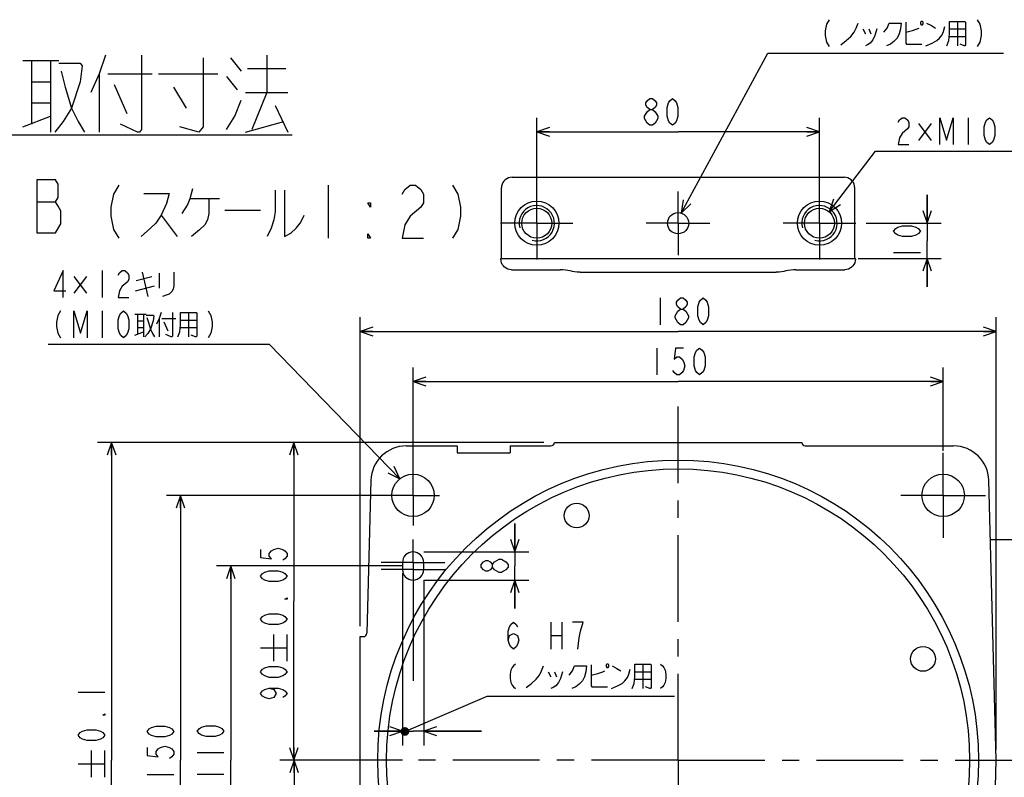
# Model space of a CAD drawing. Header units: millimetres. Extents: x 0 to 594, y 0 to 420.
# Tile 18 of 35: x 324 to 464, y 99 to 206. Entities that reach past the tile are written whole.
import ezdxf

# ---------------------------------------------------------------- set-up
doc = ezdxf.new("R2010")
doc.units = ezdxf.units.MM
doc.header["$LTSCALE"] = 32.67
doc.linetypes.add('CENTER', pattern=[0.6, 0.375, -0.075, 0.075, -0.075])
doc.layers.get('0').update_dxf_attribs({"linetype": 'CONTINUOUS'})
for name, color, linetype in [('DEFAULT_1', 7, 'CENTER'), ('DRA_ITEM', 7, 'CONTINUOUS'), ('DRIV_DIM', 7, 'CONTINUOUS'), ('PARAM_DIM', 7, 'CONTINUOUS')]:
    doc.layers.add(name, color=color, linetype=linetype)
doc.styles.get("Standard").update_dxf_attribs({"font": 'txt', "width": 0.8})
doc.dimstyles.new('DIMSTYLE_10', dxfattribs={"dimtxt": 3.8, "dimasz": 1.8, "dimexe": 0.18, "dimexo": 0.0625, "dimgap": 0.09, "dimtad": 1, "dimdec": 3, "dimlfac": 2, "dimdsep": 46, "dimtxsty": 'STANDARD', "dimblk": 'OPEN', "dimblk1": 'OPEN', "dimblk2": 'OPEN', "dimcen": 0.09, "dimadec": 0, "dimazin": 0, "dimtol": 1, "dimtp": 0.05, "dimtm": 0.05, "dimtfac": 1, "dimtdec": 3, "dimtofl": 0, "dimtmove": 0, "dimatfit": 3, "dimldrblk": 'OPEN', "dimfxl": 1, "dimtolj": 1, "dimarcsym": 0})
doc.dimstyles.new('DIMSTYLE_11', dxfattribs={"dimtxt": 3.8, "dimasz": 1.8, "dimexe": 0.18, "dimexo": 0.0625, "dimgap": 0.09, "dimtad": 1, "dimdec": 3, "dimlfac": 2, "dimdsep": 46, "dimtxsty": 'STANDARD', "dimblk": 'OPEN', "dimblk1": 'OPEN', "dimblk2": 'OPEN', "dimcen": 0.09, "dimadec": 0, "dimazin": 0, "dimtp": 0.5, "dimtm": 0.5, "dimtfac": 1, "dimtdec": 3, "dimtofl": 0, "dimtmove": 0, "dimatfit": 3, "dimldrblk": 'OPEN', "dimfxl": 1, "dimtolj": 1, "dimarcsym": 0})
doc.dimstyles.new('DIMSTYLE_12', dxfattribs={"dimtxt": 3.8, "dimasz": 1.8, "dimexe": 0.18, "dimexo": 0.0625, "dimgap": 0.09, "dimtad": 1, "dimlfac": 2, "dimdsep": 46, "dimtxsty": 'STANDARD', "dimblk": 'OPEN', "dimblk1": 'OPEN', "dimblk2": 'OPEN', "dimcen": 0.09, "dimadec": 0, "dimazin": 0, "dimtp": 0.2, "dimtm": 0.2, "dimtfac": 1, "dimtofl": 0, "dimtmove": 0, "dimatfit": 3, "dimldrblk": 'OPEN', "dimfxl": 1, "dimtolj": 1, "dimarcsym": 0})
doc.dimstyles.new('DIMSTYLE_13', dxfattribs={"dimtxt": 3.8, "dimasz": 1.8, "dimexe": 0.18, "dimexo": 0.0625, "dimgap": 0.09, "dimtad": 1, "dimlfac": 2, "dimdsep": 46, "dimtxsty": 'STANDARD', "dimblk": 'OPEN', "dimblk1": 'OPEN', "dimblk2": 'OPEN', "dimcen": 0.09, "dimadec": 0, "dimazin": 0, "dimtp": 0.3, "dimtm": 0.3, "dimtfac": 1, "dimtofl": 0, "dimtmove": 0, "dimatfit": 3, "dimldrblk": 'OPEN', "dimfxl": 1, "dimtolj": 1, "dimarcsym": 0})
doc.dimstyles.new('DIMSTYLE_14', dxfattribs={"dimtxt": 3.8, "dimasz": 1.8, "dimexe": 0.18, "dimexo": 0.0625, "dimgap": 0.09, "dimtad": 1, "dimdec": 3, "dimlfac": 2, "dimdsep": 46, "dimtxsty": 'STANDARD', "dimblk": 'OPEN', "dimblk1": 'OPEN', "dimblk2": 'OPEN', "dimcen": 0.09, "dimadec": 0, "dimazin": 0, "dimtp": 0.3, "dimtm": 0.3, "dimtfac": 1, "dimtdec": 3, "dimtofl": 0, "dimtmove": 0, "dimatfit": 3, "dimldrblk": 'OPEN', "dimfxl": 1, "dimtolj": 1, "dimarcsym": 0})
doc.dimstyles.new('DIMSTYLE_7', dxfattribs={"dimtxt": 3.8, "dimasz": 1.8, "dimexe": 0.18, "dimexo": 0.0625, "dimgap": 0.09, "dimtad": 1, "dimdec": 3, "dimlfac": 2, "dimdsep": 46, "dimtxsty": 'STANDARD', "dimblk": 'OPEN', "dimblk1": 'OPEN', "dimblk2": 'OPEN', "dimcen": 0.09, "dimadec": 0, "dimazin": 0, "dimtp": 0.001, "dimtm": 0.001, "dimtfac": 1, "dimtdec": 3, "dimtofl": 0, "dimtmove": 0, "dimatfit": 3, "dimldrblk": 'OPEN', "dimfxl": 1, "dimtolj": 1, "dimarcsym": 0})
doc.dimstyles.new('DIMSTYLE_9', dxfattribs={"dimtxt": 3.8, "dimasz": 1.8, "dimexe": 0.18, "dimexo": 0.0625, "dimgap": 0.09, "dimtad": 1, "dimdec": 3, "dimlfac": 2, "dimdsep": 46, "dimtxsty": 'STANDARD', "dimblk": 'OPEN', "dimblk1": 'OPEN', "dimblk2": 'OPEN', "dimcen": 0.09, "dimadec": 0, "dimazin": 0, "dimtol": 1, "dimtp": 0.1, "dimtm": 0.1, "dimtfac": 1, "dimtdec": 3, "dimtofl": 0, "dimtmove": 0, "dimatfit": 3, "dimldrblk": 'OPEN', "dimfxl": 1, "dimtolj": 1, "dimarcsym": 0})

# ---------------------------------------------------------------- blocks, each defined once
blk = doc.blocks.new('_OPEN')
at = {"color": 0, "linetype": 'BYBLOCK'}
for p, q in [((0, 0), (-1, 0.342)), ((-1, -0.342), (0, 0)), ((-1, 0), (0, 0))]:
    blk.add_line(p, q, dxfattribs=at)
blk = doc.blocks.new('*D49')
at = {"layer": 'DRIV_DIM', "color": 2, "linetype": 'CONTINUOUS'}
for p, q in [((378.51, 138.75), (345.12, 138.75)), ((347.12, 138.75), (347.12, 101.25)), ((347.12, 63.75), (347.12, 101.25)), ((378.51, 63.75), (345.12, 63.75))]:
    blk.add_line(p, q, dxfattribs=at)
at = {"layer": 'DRIV_DIM', "color": 2, "linetype": 'CONTINUOUS', "xscale": 1.8, "yscale": 1.8, "zscale": 1.8}
for p, rotation in [((347.12, 138.75), 90), ((347.12, 63.75), 270)]:
    blk.add_blockref('_OPEN', p, dxfattribs=dict(at, rotation=rotation))
blk = doc.blocks.new('*D50')
at = {"layer": 'DRIV_DIM', "color": 2, "linetype": 'CONTINUOUS'}
for p, q in [((452.74, 177.27), (452.74, 181.27)), ((452.74, 181.27), (452.74, 174.77)), ((444.13, 177.27), (454.74, 177.27)), ((452.74, 168.27), (452.74, 174.77)), ((442.97, 172.27), (454.74, 172.27)), ((452.74, 172.27), (452.74, 168.27))]:
    blk.add_line(p, q, dxfattribs=at)
at = {"layer": 'DRIV_DIM', "color": 2, "linetype": 'CONTINUOUS', "xscale": 1.8, "yscale": 1.8, "zscale": 1.8}
for p, rotation in [((452.74, 177.27), 270), ((452.74, 172.27), 90)]:
    blk.add_blockref('_OPEN', p, dxfattribs=dict(at, rotation=rotation))
blk = doc.blocks.new('*D52')
at = {"layer": 'DRIV_DIM', "color": 2, "linetype": 'CONTINUOUS'}
for p, q in [((398.51, 146.25), (335.36, 146.25)), ((337.36, 146.25), (337.36, 101.25)), ((337.36, 56.25), (337.36, 101.25)), ((398.51, 56.25), (335.36, 56.25))]:
    blk.add_line(p, q, dxfattribs=at)
at = {"layer": 'DRIV_DIM', "color": 2, "linetype": 'CONTINUOUS', "xscale": 1.8, "yscale": 1.8, "zscale": 1.8}
for p, rotation in [((337.36, 146.25), 90), ((337.36, 56.25), 270)]:
    blk.add_blockref('_OPEN', p, dxfattribs=dict(at, rotation=rotation))
blk = doc.blocks.new('*D53')
at = {"layer": 'DRIV_DIM', "color": 2, "linetype": 'CONTINUOUS'}
for p, q in [((372.51, 120.25), (372.51, 163.96)), ((462.51, 102.75), (462.51, 163.96)), ((372.51, 161.96), (417.51, 161.96)), ((462.51, 161.96), (417.51, 161.96))]:
    blk.add_line(p, q, dxfattribs=at)
at = {"layer": 'DRIV_DIM', "color": 2, "linetype": 'CONTINUOUS', "xscale": 1.8, "yscale": 1.8, "zscale": 1.8, "rotation": 180}
blk.add_blockref('_OPEN', (372.51, 161.96), dxfattribs=at)
at = {"layer": 'DRIV_DIM', "color": 2, "linetype": 'CONTINUOUS', "xscale": 1.8, "yscale": 1.8, "zscale": 1.8}
blk.add_blockref('_OPEN', (462.51, 161.96), dxfattribs=at)
blk = doc.blocks.new('*D56')
at = {"layer": 'DRIV_DIM', "color": 2, "linetype": 'CONTINUOUS'}
for p, q in [((398.51, 146.25), (361.15, 146.25)), ((363.15, 146.25), (363.15, 123.75)), ((363.15, 101.25), (363.15, 123.75)), ((365.51, 101.25), (361.15, 101.25))]:
    blk.add_line(p, q, dxfattribs=at)
at = {"layer": 'DRIV_DIM', "color": 2, "linetype": 'CONTINUOUS', "xscale": 1.8, "yscale": 1.8, "zscale": 1.8}
for p, rotation in [((363.15, 146.25), 90), ((363.15, 101.25), 270)]:
    blk.add_blockref('_OPEN', p, dxfattribs=dict(at, rotation=rotation))
blk = doc.blocks.new('*D57')
at = {"layer": 'DRIV_DIM', "color": 2, "linetype": 'CONTINUOUS'}
for p, q in [((378.51, 127.75), (378.51, 103.36)), ((381.51, 126.75), (381.51, 103.36)), ((378.51, 105.36), (374.51, 105.36)), ((374.51, 105.36), (380.01, 105.36)), ((389.68, 105.36), (380.01, 105.36)), ((381.51, 105.36), (389.68, 105.36))]:
    blk.add_line(p, q, dxfattribs=at)
at = {"layer": 'DRIV_DIM', "color": 2, "linetype": 'CONTINUOUS', "xscale": 1.8, "yscale": 1.8, "zscale": 1.8}
blk.add_blockref('_OPEN', (378.51, 105.36), dxfattribs=at)
at = {"layer": 'DRIV_DIM', "color": 2, "linetype": 'CONTINUOUS', "xscale": 1.8, "yscale": 1.8, "zscale": 1.8, "rotation": 180}
blk.add_blockref('_OPEN', (381.51, 105.36), dxfattribs=at)
blk = doc.blocks.new('*D58')
at = {"layer": 'PARAM_DIM', "color": 2, "linetype": 'CONTINUOUS'}
for p, q in [((380.01, 144.66), (380.01, 156.86)), ((455.01, 145.03), (455.01, 156.86)), ((380.01, 154.86), (417.51, 154.86)), ((455.01, 154.86), (417.51, 154.86))]:
    blk.add_line(p, q, dxfattribs=at)
at = {"layer": 'PARAM_DIM', "color": 2, "linetype": 'CONTINUOUS', "xscale": 1.8, "yscale": 1.8, "zscale": 1.8, "rotation": 180}
blk.add_blockref('_OPEN', (380.01, 154.86), dxfattribs=at)
at = {"layer": 'PARAM_DIM', "color": 2, "linetype": 'CONTINUOUS', "xscale": 1.8, "yscale": 1.8, "zscale": 1.8}
blk.add_blockref('_OPEN', (455.01, 154.86), dxfattribs=at)
blk = doc.blocks.new('*D60')
at = {"layer": 'PARAM_DIM', "color": 2, "linetype": 'CONTINUOUS'}
for p, q in [((378.51, 101.25), (361.19, 101.25)), ((363.19, 101.25), (363.19, 87.5)), ((363.19, 73.75), (363.19, 87.5)), ((374.78, 73.75), (361.19, 73.75))]:
    blk.add_line(p, q, dxfattribs=at)
at = {"layer": 'PARAM_DIM', "color": 2, "linetype": 'CONTINUOUS', "xscale": 1.8, "yscale": 1.8, "zscale": 1.8}
for p, rotation in [((363.19, 101.25), 90), ((363.19, 73.75), 270)]:
    blk.add_blockref('_OPEN', p, dxfattribs=dict(at, rotation=rotation))
blk = doc.blocks.new('*D61')
at = {"layer": 'PARAM_DIM', "color": 2, "linetype": 'CONTINUOUS'}
for p, q in [((394.4, 130.75), (394.4, 134.75)), ((394.4, 134.75), (394.4, 128.75)), ((381.51, 130.75), (396.4, 130.75)), ((394.4, 122.75), (394.4, 128.75)), ((381.51, 126.75), (396.4, 126.75)), ((394.4, 126.75), (394.4, 122.75))]:
    blk.add_line(p, q, dxfattribs=at)
at = {"layer": 'PARAM_DIM', "color": 2, "linetype": 'CONTINUOUS', "xscale": 1.8, "yscale": 1.8, "zscale": 1.8}
for p, rotation in [((394.4, 130.75), 270), ((394.4, 126.75), 90)]:
    blk.add_blockref('_OPEN', p, dxfattribs=dict(at, rotation=rotation))
blk = doc.blocks.new('*D62')
at = {"layer": 'PARAM_DIM', "color": 2, "linetype": 'CONTINUOUS'}
for p, q in [((378.51, 128.75), (352.21, 128.75)), ((354.21, 128.75), (354.21, 101.25)), ((354.21, 73.75), (354.21, 101.25)), ((375.31, 73.75), (352.21, 73.75))]:
    blk.add_line(p, q, dxfattribs=at)
at = {"layer": 'PARAM_DIM', "color": 2, "linetype": 'CONTINUOUS', "xscale": 1.8, "yscale": 1.8, "zscale": 1.8}
for p, rotation in [((354.21, 128.75), 90), ((354.21, 73.75), 270)]:
    blk.add_blockref('_OPEN', p, dxfattribs=dict(at, rotation=rotation))
blk = doc.blocks.new('*D63')
at = {"layer": 'PARAM_DIM', "color": 2, "linetype": 'CONTINUOUS'}
for p, q in [((397.51, 178.77), (397.51, 192.19)), ((437.51, 178.77), (437.51, 192.19)), ((397.51, 190.19), (417.51, 190.19)), ((437.51, 190.19), (417.51, 190.19))]:
    blk.add_line(p, q, dxfattribs=at)
at = {"layer": 'PARAM_DIM', "color": 2, "linetype": 'CONTINUOUS', "xscale": 1.8, "yscale": 1.8, "zscale": 1.8, "rotation": 180}
blk.add_blockref('_OPEN', (397.51, 190.19), dxfattribs=at)
at = {"layer": 'PARAM_DIM', "color": 2, "linetype": 'CONTINUOUS', "xscale": 1.8, "yscale": 1.8, "zscale": 1.8}
blk.add_blockref('_OPEN', (437.51, 190.19), dxfattribs=at)

msp = doc.modelspace()

# ---------------------------------------------------------------- linework, layer by layer
at = {"color": 7, "linetype": 'CONTINUOUS'}
for p, q in [((394.00733, 183.77192), (441.00836, 183.77192)), ((392.50785, 172.27192), (392.50785, 182.27243)), ((442.50785, 172.27192), (442.50785, 182.27243)), ((392.42929, 172.19284), (392.42929, 172.27192)), ((392.42929, 172.27192), (442.5864, 172.27192)), ((442.5864, 172.19284), (442.5864, 172.27192)), ((393.92878, 170.69336), (400.85254, 170.69336)), ((403.63171, 170.33706), (431.38399, 170.33706)), ((434.16315, 170.69336), (441.08692, 170.69336)), ((379.04391, 145.74831), (386.25785, 145.74831)), ((386.25785, 145.74831), (386.25785, 144.74831)), ((393.75785, 145.74831), (393.75785, 144.74831)), ((393.75785, 145.74831), (399.50785, 145.74831)), ((400.00785, 146.24831), (435.00785, 146.24831)), ((435.50785, 145.74831), (456.47179, 145.74831)), ((386.25785, 144.74831), (393.75785, 144.74831)), ((374.04562, 140.87919), (373.47885, 119.23522)), ((462.50785, 101.24831), (461.47008, 140.87919)), ((461.68954, 132.49831), (471.75785, 132.49831)), ((378.50785, 129.24831), (378.50785, 128.24831)), ((381.50785, 128.24831), (381.50785, 129.24831)), ((372.50785, 83.74831), (372.50785, 118.74831)), ((372.50785, 118.74831), (372.97902, 118.74831)), ((461.47008, 61.61742), (462.50785, 101.24831)), ((462.50785, 101.24831), (469.00785, 101.24831))]:
    msp.add_line(p, q, dxfattribs=at)
for points in [[(394.00733, 183.77192), (393.74685, 183.74913), (393.49434, 183.68148), (393.25747, 183.57103), (393.0434, 183.42114), (392.85862, 183.23637), (392.70873, 183.0223), (392.59828, 182.78542), (392.53063, 182.53291), (392.50785, 182.27243)], [(442.50785, 182.27243), (442.48506, 182.53291), (442.41741, 182.78542), (442.30696, 183.0223), (442.15707, 183.23637), (441.9723, 183.42114), (441.75823, 183.57103), (441.52135, 183.68148), (441.26884, 183.74913), (441.00836, 183.77192)], [(393.92878, 170.69336), (393.66829, 170.71614), (393.41578, 170.78379), (393.17891, 170.89424), (392.96484, 171.04413), (392.78006, 171.22891), (392.63017, 171.44298), (392.51973, 171.67985), (392.45207, 171.93236), (392.42929, 172.19284)], [(442.5864, 172.19284), (442.56362, 171.93236), (442.49597, 171.67985), (442.38552, 171.44298), (442.23563, 171.22891), (442.05086, 171.04413), (441.83679, 170.89424), (441.59991, 170.78379), (441.3474, 170.71614), (441.08692, 170.69336)], [(403.63171, 170.33706), (403.21508, 170.35786), (402.86594, 170.40323), (402.55219, 170.4584), (402.24393, 170.51844), (401.91312, 170.58148), (401.56091, 170.63881), (401.20118, 170.67901), (400.85254, 170.69336)], [(434.16315, 170.69336), (433.81442, 170.67901), (433.4548, 170.63881), (433.10273, 170.58151), (432.77192, 170.51847), (432.46326, 170.45835), (432.14902, 170.40311), (431.79978, 170.35778), (431.38399, 170.33706)]]:
    msp.add_lwpolyline(points, dxfattribs=at)
for centre, radius in [((397.50785, 177.27192), 3.125), ((437.50785, 177.27192), 3.125), ((397.50785, 177.27192), 2.125), ((417.50785, 177.27192), 1.5), ((437.50785, 177.27192), 2.125), ((417.50785, 101.24831), 42.5), ((417.50785, 101.24831), 41.25), ((380.00785, 138.74831), 3), ((455.00785, 138.74831), 3), ((403.15722, 135.89379), 1.75), ((452.15333, 115.59893), 1.75)]:
    msp.add_circle(centre, radius, dxfattribs=at)
at = {"color": 2, "linetype": 'CONTINUOUS'}
for centre in [(397.50785, 177.27192), (437.50785, 177.27192)]:
    msp.add_arc(centre, 2.5, 255, 195, dxfattribs=at)
at = {"color": 7, "linetype": 'CONTINUOUS'}
for centre, radius, start, end in [((379.04391, 140.74831), 5, 90, 178.5), ((399.50785, 146.24831), 0.5, 270, 360), ((435.50785, 146.24831), 0.5, 180, 270), ((456.47179, 140.74831), 5, 1.5, 90), ((380.00785, 129.24831), 1.5, 0, 180), ((380.00785, 128.24831), 1.5, 180, 360), ((372.97902, 119.24831), 0.5, 270, 358.5)]:
    msp.add_arc(centre, radius, start, end, dxfattribs=at)
at = {"layer": 'DEFAULT_1', "color": 7, "linetype": 'CENTER'}
for p, q in [((397.50785, 177.27192), (397.50785, 182.39692)), ((417.50785, 177.27192), (417.50785, 181.77192)), ((437.50785, 177.27192), (437.50785, 182.39692)), ((397.50785, 177.27192), (392.38285, 177.27192)), ((397.50785, 177.27192), (397.50785, 172.14692)), ((397.50785, 177.27192), (402.63285, 177.27192)), ((417.50785, 177.27192), (413.00785, 177.27192)), ((417.50785, 177.27192), (422.00785, 177.27192)), ((417.50785, 177.27192), (417.50785, 172.77192)), ((437.50785, 177.27192), (432.38285, 177.27192)), ((437.50785, 177.27192), (442.63285, 177.27192)), ((437.50785, 177.27192), (437.50785, 172.14692)), ((417.50785, 101.24831), (417.50785, 151.3403)), ((380.00785, 138.74831), (380.00785, 144.74831)), ((455.00785, 138.74831), (455.00785, 144.74831)), ((380.00785, 138.74831), (374.00785, 138.74831)), ((380.00785, 138.74831), (380.00785, 134.48322)), ((380.00785, 138.74831), (383.75739, 138.74831)), ((455.00785, 138.74831), (449.00785, 138.74831)), ((455.00785, 138.74831), (455.00785, 132.74831)), ((455.00785, 138.74831), (461.00785, 138.74831)), ((380.00785, 131.08104), (380.00785, 132.51385)), ((380.00785, 129.24831), (380.00785, 131.08104)), ((380.00785, 129.24831), (375.50785, 129.24831)), ((380.00785, 128.24831), (375.50785, 128.24831)), ((380.00785, 129.24831), (380.00785, 124.74831)), ((380.00785, 129.24831), (384.50785, 129.24831)), ((380.00785, 128.24831), (384.50785, 128.24831)), ((380.00785, 124.74831), (380.00785, 111.25456)), ((417.50785, 101.24831), (367.00719, 101.24831)), ((417.50785, 101.24831), (417.50785, 52.26486)), ((417.50785, 101.24831), (462.50785, 101.24831))]:
    msp.add_line(p, q, dxfattribs=at)
at = {"layer": 'DRA_ITEM', "color": 2, "linetype": 'CONTINUOUS'}
for p, q in [((457.04395, 205.84553), (457.04395, 202.40179)), ((443.64893, 204.7768), (444.02896, 204.0643)), ((444.50393, 204.7768), (444.78893, 204.0643)), ((455.90395, 204.7768), (458.18395, 204.7768)), ((455.90395, 203.70804), (458.18395, 203.70804)), ((354.19849, 200.66785), (355.6985, 198.79285)), ((359.29847, 201.04285), (359.29847, 195.79285)), ((417.91834, 178.71465), (430.18894, 201.33304)), ((430.18894, 201.33304), (437.18894, 201.33304)), ((437.18894, 201.33304), (463.53561, 201.33304)), ((324.7985, 200.29285), (329.89848, 200.29285)), ((325.9985, 200.29285), (325.9985, 191.29286)), ((328.69848, 200.29285), (328.69848, 190.16785)), ((335.59847, 198.41785), (335.59847, 190.16785)), ((336.79847, 198.41785), (343.09848, 198.41785)), ((343.99847, 198.41785), (352.39848, 198.41785)), ((353.59848, 198.04285), (355.09849, 196.16786)), ((356.5985, 199.16786), (361.99848, 199.16786)), ((325.9985, 197.29284), (328.69848, 197.29284)), ((337.6985, 196.91786), (339.49848, 192.79285)), ((346.0985, 196.54286), (347.89848, 193.54286)), ((356.29849, 195.79285), (362.29849, 195.79285)), ((359.29847, 195.79285), (357.19848, 190.54286)), ((325.9985, 194.29284), (328.69848, 194.29284)), ((360.49847, 193.91786), (362.29849, 190.16785)), ((324.7985, 190.91786), (328.69848, 192.41785)), ((356.29849, 190.16785), (361.69847, 191.66785)), ((453.31072, 191.37313), (451.50569, 188.99813)), ((451.50569, 191.37313), (453.31072, 188.99813)), ((458.5357, 192.20438), (458.5357, 188.40438)), ((295.69849, 189.79285), (362.89849, 189.79285)), ((438.90139, 178.87618), (445.45441, 187.45438)), ((445.45441, 187.45438), (447.8957, 187.45438)), ((447.8957, 187.45438), (472.2157, 187.45438)), ((367.98159, 182.65222), (367.98159, 175.15221)), ((348.48161, 180.7772), (352.60662, 180.7772)), ((344.3566, 178.43347), (346.60661, 175.38659)), ((353.35658, 179.13658), (358.41911, 179.13658)), ((335.99626, 170.5646), (335.99626, 166.7646)), ((341.69625, 170.32712), (342.45626, 166.88335)), ((344.07127, 170.20836), (344.07127, 168.07087)), ((333.81129, 169.73335), (332.00626, 167.35835)), ((332.00626, 169.73335), (333.81129, 167.35835)), ((340.84125, 169.13961), (343.02626, 169.73335)), ((340.74627, 167.71461), (343.40629, 168.42711)), ((335.99626, 164.86461), (335.99626, 161.06461)), ((348.25128, 164.6271), (348.25128, 161.18336)), ((340.65128, 164.3896), (342.26625, 164.3896)), ((341.03127, 164.3896), (341.03127, 161.5396)), ((341.03127, 163.43961), (341.88626, 163.43961)), ((341.88626, 164.3896), (341.88626, 161.18336)), ((344.07127, 163.79585), (344.07127, 161.18336)), ((344.45126, 163.79585), (346.44626, 163.79585)), ((344.73626, 163.32086), (345.30626, 162.01461)), ((347.11128, 163.55837), (349.39128, 163.55837)), ((340.65128, 161.42085), (341.88626, 161.89586)), ((341.03127, 162.48961), (341.88626, 162.48961)), ((347.11128, 162.48961), (349.39128, 162.48961)), ((352.71627, 160.11461), (328.39627, 160.11461)), ((359.71627, 160.11461), (352.71627, 160.11461)), ((378.13738, 141.0938), (359.71627, 160.11461)), ((399.52286, 120.79305), (399.52286, 116.99305)), ((401.04289, 120.79305), (401.04289, 116.99305)), ((399.52286, 118.89304), (401.04289, 118.89304)), ((412.53789, 114.85555), (412.53789, 111.4118)), ((399.14288, 113.78679), (399.52286, 113.07429)), ((399.99787, 113.78679), (400.28287, 113.07429)), ((411.3979, 113.78679), (413.67789, 113.78679)), ((411.3979, 112.71805), (413.67789, 112.71805)), ((379.41579, 105.56575), (390.50663, 110.34305)), ((390.50663, 110.34305), (392.68288, 110.34305)), ((392.68288, 110.34305), (417.00288, 110.34305))]:
    msp.add_line(p, q, dxfattribs=at)
at = {"layer": 'DRA_ITEM', "color": 7, "linetype": 'CONTINUOUS'}
msp.add_line((326.78382, 180.29498), (329.40882, 180.29498), dxfattribs=at)
at = {"layer": 'DRA_ITEM', "color": 2, "linetype": 'CONTINUOUS'}
for points in [[(438.89893, 206.08304), (438.51894, 205.4497), (438.32893, 204.4997), (438.32893, 203.86638), (438.51894, 202.91638), (438.89893, 202.28304)], [(440.51394, 202.52055), (441.27395, 203.11429), (441.93894, 203.70804), (442.41395, 204.30178), (442.69895, 204.89553), (442.98395, 205.60805)], [(446.59395, 204.30178), (447.06893, 204.89553), (447.35393, 205.60805), (449.06393, 205.60805), (448.96894, 204.7768), (448.77893, 204.0643), (448.49393, 203.47053), (448.01895, 202.99554), (447.54394, 202.63928), (446.97394, 202.40179)], [(449.72895, 205.72678), (449.72895, 202.75803), (449.82394, 202.63928), (452.00895, 202.63928)], [(449.72895, 204.30178), (450.67894, 204.53929), (451.34392, 204.7768), (451.62892, 204.89553)], [(451.91392, 205.84553), (451.81894, 205.72678), (451.81894, 205.48929), (451.91392, 205.37054), (452.10394, 205.37054), (452.19892, 205.48929), (452.19892, 205.72678), (452.10394, 205.84553), (451.91392, 205.84553)], [(452.57895, 202.40179), (453.43395, 202.75803), (454.09893, 203.11429), (454.47896, 203.47053), (454.85894, 203.94554), (455.04896, 204.42054), (455.23893, 205.13304)], [(452.67393, 205.60805), (453.33896, 205.25179), (453.90896, 204.89553)], [(455.52393, 202.40179), (455.80893, 203.11429), (455.90395, 204.0643), (455.90395, 205.84553), (458.08893, 205.84553), (458.18395, 205.72678), (458.18395, 202.52055), (458.08893, 202.40179), (457.99394, 202.40179), (457.42394, 202.63928)], [(459.79893, 206.08304), (460.17895, 205.4497), (460.36893, 204.4997), (460.36893, 203.86638), (460.17895, 202.91638), (459.79893, 202.28304)], [(445.64393, 204.7768), (445.35893, 203.82679), (445.07393, 203.23304), (444.69395, 202.75803), (444.31396, 202.52055), (444.02896, 202.40179)], [(336.4985, 201.04285), (335.59847, 198.41785), (334.39847, 195.79285)], [(341.59847, 201.04285), (341.59847, 190.54286), (341.2985, 190.16785), (340.99849, 190.16785), (338.59849, 191.29286)], [(350.29848, 200.66785), (350.29848, 190.91786), (349.6985, 190.16785), (346.99849, 190.91786)], [(329.89848, 199.91784), (332.8985, 199.91784), (333.19847, 199.54286), (332.8985, 197.29284), (331.6985, 193.54286), (330.4985, 191.66785), (329.2985, 190.16785)], [(330.19849, 198.79285), (330.79847, 196.54286), (331.6985, 193.54286), (332.59849, 191.66785), (333.49848, 190.16785)], [(353.59848, 190.54286), (354.79848, 192.41785), (355.6985, 194.66785)], [(448.6557, 191.57104), (448.84571, 191.88771), (449.2257, 192.20438), (449.60572, 192.20438), (449.98571, 191.88771), (450.17572, 191.57104), (450.17572, 190.93771), (449.98571, 190.62104), (449.60572, 190.30437), (449.2257, 189.9877), (448.84571, 189.35439), (448.6557, 188.40438), (450.17572, 188.40438)], [(454.5457, 188.40438), (454.5457, 192.20438), (455.49569, 189.03772), (456.44571, 192.20438), (456.44571, 188.40438)], [(461.57571, 188.40438), (461.19572, 188.72105), (461.00571, 189.03772), (460.81569, 189.67104), (460.81569, 190.93771), (461.00571, 191.57104), (461.19572, 191.88771), (461.57571, 192.20438), (461.95569, 191.88771), (462.1457, 191.57104), (462.33572, 190.93771), (462.33572, 189.67104), (462.1457, 189.03772), (461.95569, 188.72105), (461.57571, 188.40438)], [(338.3566, 182.65222), (337.60659, 181.40222), (337.23161, 179.52721), (337.23161, 178.27721), (337.60659, 176.40222), (338.3566, 175.15221)], [(378.48162, 181.40222), (378.8566, 182.02722), (379.60661, 182.65222), (380.35661, 182.65222), (381.10661, 182.02722), (381.4816, 181.40222), (381.4816, 180.15221), (381.10661, 179.52721)], [(385.60661, 182.65222), (386.35661, 181.40222), (386.7316, 179.52721), (386.7316, 178.27721), (386.35661, 176.40222), (385.60661, 175.15221)], [(341.91911, 181.48033), (345.48159, 181.48033), (345.1066, 180.0741), (344.3566, 178.43347), (343.60659, 177.26159), (342.85659, 176.55846), (341.54409, 175.38659)], [(347.35662, 178.66784), (348.10659, 179.83971), (348.48161, 180.7772), (348.85659, 182.18346)], [(360.48161, 181.94909), (360.48161, 178.90221), (360.2941, 177.73034), (359.91912, 176.55846), (359.35659, 175.38659)], [(361.79411, 181.94909), (361.79411, 175.38659), (362.73159, 175.85533), (363.48159, 176.55846), (364.04409, 177.26159), (364.41911, 177.96471), (364.60662, 178.43347)], [(351.10661, 180.7772), (351.10661, 178.66784), (350.9191, 177.73034), (350.54411, 177.02722), (349.79411, 176.32409), (348.66912, 175.38659)], [(373.98159, 180.15221), (373.98159, 179.52721), (373.6066, 180.15221), (373.98159, 180.15221)], [(418.23554, 180.59039), (417.91834, 178.71465), (419.31781, 180.00325)], [(439.50486, 180.6803), (438.90139, 178.87618), (440.48331, 179.93285)], [(381.10661, 179.52721), (379.60661, 178.27721), (378.8566, 177.02722), (378.48162, 175.15221), (381.4816, 175.15221)], [(373.98159, 175.15221), (373.6066, 175.15221), (373.6066, 175.77722), (373.98159, 175.15221)], [(330.48628, 166.7646), (330.48628, 170.5646), (329.15627, 167.71461), (330.86627, 167.71461)], [(338.27626, 169.93127), (338.46627, 170.24793), (338.84626, 170.5646), (339.22628, 170.5646), (339.60627, 170.24793), (339.79628, 169.93127), (339.79628, 169.29795), (339.60627, 168.98128), (339.22628, 168.66461), (338.84626, 168.34794), (338.46627, 167.71461), (338.27626, 166.7646), (339.79628, 166.7646)], [(346.16126, 170.32712), (346.16126, 168.42711), (346.06627, 167.95211), (345.87626, 167.59585), (345.49627, 167.23961), (345.21127, 167.12086), (344.54628, 166.88335)], [(330.10626, 164.86461), (329.72627, 164.23127), (329.53626, 163.28127), (329.53626, 162.64793), (329.72627, 161.69795), (330.10626, 161.06461)], [(332.00626, 161.06461), (332.00626, 164.86461), (332.95625, 161.69795), (333.90627, 164.86461), (333.90627, 161.06461)], [(339.03627, 161.06461), (338.65628, 161.38128), (338.46627, 161.69795), (338.27626, 162.33128), (338.27626, 163.59794), (338.46627, 164.23127), (338.65628, 164.54794), (339.03627, 164.86461), (339.41626, 164.54794), (339.60627, 164.23127), (339.79628, 163.59794), (339.79628, 162.33128), (339.60627, 161.69795), (339.41626, 161.38128), (339.03627, 161.06461)], [(344.35627, 164.6271), (344.07127, 163.79585), (343.69129, 162.9646)], [(345.97128, 164.6271), (345.97128, 161.30212), (345.87626, 161.18336), (345.78127, 161.18336), (345.02126, 161.5396)], [(346.73126, 161.18336), (347.01626, 161.89586), (347.11128, 162.84585), (347.11128, 164.6271), (349.29625, 164.6271), (349.39128, 164.50835), (349.39128, 161.30212), (349.29625, 161.18336), (349.20127, 161.18336), (348.63127, 161.42085)], [(351.00625, 164.86461), (351.38628, 164.23127), (351.57625, 163.28127), (351.57625, 162.64793), (351.38628, 161.69795), (351.00625, 161.06461)], [(342.26625, 164.27086), (343.21627, 164.27086), (343.31126, 164.15211), (343.21627, 163.43961), (342.83629, 162.2521), (342.45626, 161.65836), (342.07628, 161.18336)], [(342.36128, 163.91461), (342.55125, 163.20211), (342.83629, 162.2521), (343.12129, 161.65836), (343.40629, 161.18336)], [(376.4429, 141.95852), (378.13738, 141.0938), (377.32737, 142.81511)], [(393.44288, 118.25972), (393.63289, 118.89304), (394.20289, 119.20971), (394.77289, 118.89304), (394.96287, 118.25972), (394.77289, 117.62638), (394.58288, 117.30972), (394.20289, 116.99305), (393.82287, 117.30972), (393.63289, 117.62638), (393.44288, 118.25972), (393.44288, 119.52638), (393.63289, 120.15971), (393.82287, 120.47638), (394.20289, 120.79305), (394.58288, 120.47638), (394.77289, 120.15971)], [(403.70287, 119.52638), (404.08289, 120.79305), (402.56287, 120.79305)], [(403.32288, 116.99305), (403.51289, 118.57639), (403.70287, 119.52638)], [(394.48789, 114.85555), (394.20289, 114.61804), (394.01288, 114.38054), (393.82287, 114.0243), (393.72788, 113.43055), (393.72788, 112.83681), (393.82287, 112.24304), (394.01288, 111.8868), (394.20289, 111.64929), (394.48789, 111.4118)], [(396.00788, 111.53054), (396.76789, 112.12429), (397.43288, 112.71805), (397.90789, 113.3118), (398.19289, 113.90554), (398.47789, 114.61804)], [(402.0879, 113.3118), (402.56287, 113.90554), (402.84787, 114.61804), (404.55787, 114.61804), (404.46288, 113.78679), (404.27287, 113.07429), (403.98787, 112.48055), (403.51289, 112.00555), (403.03788, 111.64929), (402.46788, 111.4118)], [(405.22289, 114.7368), (405.22289, 111.76805), (405.31788, 111.64929), (407.50289, 111.64929)], [(407.40786, 114.85555), (407.31288, 114.7368), (407.31288, 114.49929), (407.40786, 114.38054), (407.59788, 114.38054), (407.69286, 114.49929), (407.69286, 114.7368), (407.59788, 114.85555), (407.40786, 114.85555)], [(408.16788, 114.61804), (408.83286, 114.2618), (409.40286, 113.90554)], [(411.01787, 111.4118), (411.30287, 112.12429), (411.3979, 113.07429), (411.3979, 114.85555), (413.58287, 114.85555), (413.67789, 114.7368), (413.67789, 111.53054), (413.58287, 111.4118), (413.48788, 111.4118), (412.91788, 111.64929)], [(415.00787, 114.85555), (415.29287, 114.61804), (415.48288, 114.38054), (415.67289, 114.0243), (415.76788, 113.43055), (415.76788, 112.83681), (415.67289, 112.24304), (415.48288, 111.8868), (415.29287, 111.64929), (415.00787, 111.4118)], [(401.13787, 113.78679), (400.85287, 112.83681), (400.56787, 112.24304), (400.18789, 111.76805), (399.80786, 111.53054), (399.52286, 111.4118)], [(405.22289, 113.3118), (406.17288, 113.5493), (406.83787, 113.78679), (407.12287, 113.90554)], [(408.07289, 111.4118), (408.92789, 111.76805), (409.59287, 112.12429), (409.97286, 112.48055), (410.35289, 112.95554), (410.54286, 113.43055), (410.73287, 114.14305)]]:
    msp.add_lwpolyline(points, dxfattribs=at)
at = {"layer": 'DRA_ITEM', "color": 7, "linetype": 'CONTINUOUS'}
for points in [[(326.78382, 183.41999), (326.78382, 175.91998), (329.40882, 175.91998)], [(329.40882, 175.91998), (330.15882, 177.16997), (330.15882, 179.04498), (329.78384, 179.66998), (329.40882, 180.29498), (329.78384, 180.91998), (329.78384, 182.79497), (329.40882, 183.41999), (326.78382, 183.41999)]]:
    msp.add_lwpolyline(points, dxfattribs=at)
at = {"layer": 'DRA_ITEM', "color": 2, "linetype": 'CONTINUOUS', "const_width": 0.61564}
msp.add_lwpolyline([(378.54256, 105.3222, 1), (379.1582, 105.3222, 1)], format="xyb", close=True, dxfattribs=at)
at = {"layer": 'DRIV_DIM', "color": 2, "linetype": 'CONTINUOUS'}
for p, q in [((447.98679, 173.11847), (451.78678, 173.11847)), ((414.98611, 166.70951), (414.98611, 162.90951)), ((360.30041, 115.26844), (360.30041, 119.06844)), ((362.20042, 115.26844), (362.20042, 119.06844)), ((358.40044, 117.16843), (362.20042, 117.16843)), ((332.60918, 110.87781), (336.4092, 110.87781)), ((334.50919, 98.84447), (334.50919, 102.64447)), ((336.4092, 98.84447), (336.4092, 102.64447)), ((332.60918, 100.74447), (336.4092, 100.74447)), ((342.37212, 99.24242), (346.1721, 99.24242))]:
    msp.add_line(p, q, dxfattribs=at)
for points in [[(451.78678, 176.15848), (451.47013, 175.77847), (451.15344, 175.58848), (450.5201, 175.39847), (449.25343, 175.39847), (448.6201, 175.58848), (448.30345, 175.77847), (447.98679, 176.15848), (448.30345, 176.53847), (448.6201, 176.72848), (449.25343, 176.91847), (450.5201, 176.91847), (451.15344, 176.72848), (451.47013, 176.53847), (451.78678, 176.15848)], [(417.83611, 165.12617), (417.45609, 165.44284), (417.26611, 165.75951), (417.26611, 166.07618), (417.45609, 166.39284), (417.83611, 166.70951), (418.2161, 166.70951), (418.59609, 166.39284), (418.7861, 166.07618), (418.7861, 165.75951), (418.59609, 165.44284), (418.2161, 165.12617)], [(421.06609, 162.90951), (420.68611, 163.22618), (420.49609, 163.54285), (420.30608, 164.17618), (420.30608, 165.44284), (420.49609, 166.07618), (420.68611, 166.39284), (421.06609, 166.70951), (421.44608, 166.39284), (421.63609, 166.07618), (421.82611, 165.44284), (421.82611, 164.17618), (421.63609, 163.54285), (421.44608, 163.22618), (421.06609, 162.90951)], [(417.83611, 162.90951), (417.45609, 163.22618), (417.26611, 163.54285), (417.0761, 163.85952), (417.0761, 164.17618), (417.45609, 164.80952)], [(417.45609, 164.80952), (417.83611, 165.12617), (418.2161, 165.12617), (418.59609, 164.80952)], [(418.59609, 164.80952), (418.97611, 164.17618), (418.97611, 163.85952)], [(418.97611, 163.85952), (418.59609, 163.22618), (418.2161, 162.90951), (417.83611, 162.90951)], [(358.40044, 131.10176), (358.40044, 129.96176), (359.98376, 129.77177), (359.66707, 130.15177), (359.66707, 130.53176), (359.98376, 130.91177), (360.30041, 131.10176), (360.93375, 131.29177), (361.56708, 131.10176), (361.88377, 130.91177), (362.20042, 130.53176), (362.20042, 130.15177), (361.88377, 129.77177), (361.56708, 129.58176)], [(362.20042, 127.30176), (361.88377, 126.92177), (361.56708, 126.73176), (360.93375, 126.54177), (359.66707, 126.54177), (359.03374, 126.73176), (358.71709, 126.92177), (358.40044, 127.30176), (358.71709, 127.68177), (359.03374, 127.87176), (359.66707, 128.06177), (360.93375, 128.06177), (361.56708, 127.87176), (361.88377, 127.68177), (362.20042, 127.30176)], [(362.20042, 124.26177), (362.20042, 124.07176), (361.88377, 124.07176), (362.20042, 124.26177)], [(362.20042, 121.22176), (361.88377, 120.84177), (361.56708, 120.65176), (360.93375, 120.46177), (359.66707, 120.46177), (359.03374, 120.65176), (358.71709, 120.84177), (358.40044, 121.22176), (358.71709, 121.60177), (359.03374, 121.79176), (359.66707, 121.98177), (360.93375, 121.98177), (361.56708, 121.79176), (361.88377, 121.60177), (362.20042, 121.22176)], [(362.20042, 113.74843), (361.88377, 113.36843), (361.56708, 113.17844), (360.93375, 112.98844), (359.66707, 112.98844), (359.03374, 113.17844), (358.71709, 113.36843), (358.40044, 113.74843), (358.71709, 114.12844), (359.03374, 114.31843), (359.66707, 114.50843), (360.93375, 114.50843), (361.56708, 114.31843), (361.88377, 114.12844), (362.20042, 113.74843)], [(359.66707, 111.46844), (360.30041, 111.27843), (360.6171, 110.70844), (360.30041, 110.13844), (359.66707, 109.94843), (359.03374, 110.13844), (358.71709, 110.32843), (358.40044, 110.70844), (358.71709, 111.08843), (359.03374, 111.27843), (359.66707, 111.46844), (360.93375, 111.46844), (361.56708, 111.27843), (361.88377, 111.08843), (362.20042, 110.70844), (361.88377, 110.32843), (361.56708, 110.13844)], [(336.4092, 107.8378), (336.4092, 107.64781), (336.09252, 107.64781), (336.4092, 107.8378)], [(346.1721, 105.32242), (345.85545, 104.94242), (345.5388, 104.75242), (344.90546, 104.56243), (343.63879, 104.56243), (343.00545, 104.75242), (342.68877, 104.94242), (342.37212, 105.32242), (342.68877, 105.70242), (343.00545, 105.89243), (343.63879, 106.08242), (344.90546, 106.08242), (345.5388, 105.89243), (345.85545, 105.70242), (346.1721, 105.32242)], [(336.4092, 104.7978), (336.09252, 104.41781), (335.77587, 104.2278), (335.14253, 104.03781), (333.87586, 104.03781), (333.24252, 104.2278), (332.92587, 104.41781), (332.60918, 104.7978), (332.92587, 105.17781), (333.24252, 105.3678), (333.87586, 105.5578), (335.14253, 105.5578), (335.77587, 105.3678), (336.09252, 105.17781), (336.4092, 104.7978)], [(342.37212, 103.04242), (342.37212, 101.90242), (343.95544, 101.71242), (343.63879, 102.09243), (343.63879, 102.47242), (343.95544, 102.85242), (344.27213, 103.04242), (344.90546, 103.23242), (345.5388, 103.04242), (345.85545, 102.85242), (346.1721, 102.47242), (346.1721, 102.09243), (345.85545, 101.71242), (345.5388, 101.52243)]]:
    msp.add_lwpolyline(points, dxfattribs=at)
at = {"layer": 'PARAM_DIM', "color": 2, "linetype": 'CONTINUOUS'}
for p, q in [((414.47463, 159.60644), (414.47463, 155.80644)), ((349.45603, 102.3307), (353.25605, 102.3307)), ((349.45603, 99.2907), (353.25605, 99.2907))]:
    msp.add_line(p, q, dxfattribs=at)
for points in [[(413.49441, 193.3523), (413.11438, 193.66895), (412.92441, 193.98562), (412.92441, 194.30229), (413.11438, 194.61896), (413.49441, 194.93562), (413.87439, 194.93562), (414.25438, 194.61896), (414.44439, 194.30229), (414.44439, 193.98562), (414.25438, 193.66895), (413.87439, 193.3523)], [(416.72439, 191.13562), (416.3444, 191.45229), (416.15439, 191.76896), (415.96438, 192.4023), (415.96438, 193.66895), (416.15439, 194.30229), (416.3444, 194.61896), (416.72439, 194.93562), (417.10438, 194.61896), (417.29439, 194.30229), (417.4844, 193.66895), (417.4844, 192.4023), (417.29439, 191.76896), (417.10438, 191.45229), (416.72439, 191.13562)], [(413.49441, 191.13562), (413.11438, 191.45229), (412.92441, 191.76896), (412.7344, 192.08563), (412.7344, 192.4023), (413.11438, 193.03563)], [(413.11438, 193.03563), (413.49441, 193.3523), (413.87439, 193.3523), (414.25438, 193.03563)], [(414.25438, 193.03563), (414.63441, 192.4023), (414.63441, 192.08563)], [(414.63441, 192.08563), (414.25438, 191.45229), (413.87439, 191.13562), (413.49441, 191.13562)], [(418.27461, 159.60644), (417.13461, 159.60644), (416.94464, 158.02311), (417.32463, 158.33976), (417.70461, 158.33976), (418.08464, 158.02311), (418.27461, 157.70645), (418.46463, 157.07311), (418.27461, 156.43977), (418.08464, 156.12311), (417.70461, 155.80644), (417.32463, 155.80644), (416.94464, 156.12311), (416.75463, 156.43977)], [(420.55461, 155.80644), (420.17462, 156.12311), (419.98461, 156.43977), (419.79464, 157.07311), (419.79464, 158.33976), (419.98461, 158.9731), (420.17462, 159.28977), (420.55461, 159.60644), (420.93463, 159.28977), (421.12461, 158.9731), (421.31462, 158.33976), (421.31462, 157.07311), (421.12461, 156.43977), (420.93463, 156.12311), (420.55461, 155.80644)], [(393.45013, 128.59751), (393.13348, 128.2175), (392.8168, 128.02751), (392.50015, 127.8375), (392.18346, 127.8375), (391.86681, 128.02751), (391.55016, 128.2175), (391.23347, 128.59751), (391.23347, 128.97752), (391.55016, 129.3575), (391.86681, 129.54751), (392.18346, 129.73751), (392.50015, 129.73751)], [(392.50015, 129.73751), (393.13348, 129.3575), (393.45013, 128.97752), (393.45013, 128.59751)], [(391.23347, 128.59751), (390.91682, 128.2175), (390.60014, 128.02751), (390.28349, 128.02751), (389.9668, 128.2175), (389.65015, 128.59751), (389.65015, 128.97752), (389.9668, 129.3575), (390.28349, 129.54751), (390.60014, 129.54751), (390.91682, 129.3575), (391.23347, 128.97752)], [(353.25605, 105.3707), (352.93936, 104.9907), (352.62271, 104.8007), (351.98938, 104.6107), (350.7227, 104.6107), (350.08937, 104.8007), (349.77272, 104.9907), (349.45603, 105.3707), (349.77272, 105.7507), (350.08937, 105.9407), (350.7227, 106.1307), (351.98938, 106.1307), (352.62271, 105.9407), (352.93936, 105.7507), (353.25605, 105.3707)]]:
    msp.add_lwpolyline(points, dxfattribs=at)

# ---------------------------------------------------------------- dimensions: what is measured, and where the dimension line sits
at = {"layer": 'DRIV_DIM', "color": 2, "linetype": 'CONTINUOUS'}
for base, p1, p2, angle, dimstyle, picture, middle in [((452.73678, 172.27192), (444.13285, 177.27192), (442.97302, 172.27192), 270, 'DIMSTYLE_7', '*D50', (451.78678, 171.59847)), ((337.35919, 56.24831), (398.50785, 146.24831), (398.50785, 56.24831), 270, 'DIMSTYLE_9', '*D52', (336.40919, 89.72447)), ((363.15042, 146.24831), (365.50719, 101.24831), (398.50785, 146.24831), 90, 'DIMSTYLE_10', '*D56', (362.20042, 109.18843)), ((347.12211, 63.74831), (378.50785, 138.74831), (378.50785, 63.74831), 270, 'DIMSTYLE_7', '*D49', (346.17211, 97.72242))]:
    dim = msp.add_linear_dim(base=base, p1=p1, p2=p2, angle=angle, dimstyle=dimstyle, dxfattribs=at)
    dim.commit()
    dim.dimension.update_dxf_attribs({"geometry": picture, "text_midpoint": middle, "dimtype": 160})
dim = msp.add_linear_dim(base=(462.50785, 161.95951), p1=(372.50785, 120.24831), p2=(462.50785, 102.74831), dimstyle='DIMSTYLE_7', dxfattribs=at)
dim.commit()
dim.dimension.update_dxf_attribs({"geometry": '*D53', "text_midpoint": (413.4661, 162.90951), "dimtype": 160})
dim = msp.add_linear_dim(base=(381.50785, 105.36006), p1=(378.50785, 127.74831), p2=(381.50785, 126.74831), text='｡｡', dimstyle='DIMSTYLE_7', dxfattribs=at)
dim.commit()
dim.dimension.update_dxf_attribs({"geometry": '*D57', "text_midpoint": (386.64326, 106.31006), "dimtype": 160})
at = {"layer": 'PARAM_DIM', "color": 2, "linetype": 'CONTINUOUS'}
for base, p1, p2, angle, dimstyle, picture, middle in [((397.50785, 190.18563), (437.50785, 178.77192), (397.50785, 178.77192), 180, 'DIMSTYLE_14', '*D63', (412.16439, 191.13563)), ((380.00785, 154.85644), (455.00785, 145.02619), (380.00785, 144.66312), 180, 'DIMSTYLE_11', '*D58', (412.95462, 155.80644)), ((394.40014, 130.74831), (381.50785, 126.74831), (381.50785, 130.74831), 90, 'DIMSTYLE_12', '*D61', (393.45014, 127.26751)), ((354.20604, 73.74831), (378.50785, 128.74831), (375.30597, 73.74831), 270, 'DIMSTYLE_13', '*D62', (353.25604, 97.7707)), ((363.191, 73.74831), (378.50785, 101.24831), (374.77762, 73.74831), 270, 'DIMSTYLE_10', '*D60', (362.241, 76.72374))]:
    dim = msp.add_linear_dim(base=base, p1=p1, p2=p2, angle=angle, dimstyle=dimstyle, dxfattribs=at)
    dim.commit()
    dim.dimension.update_dxf_attribs({"geometry": picture, "text_midpoint": middle, "dimtype": 160})

doc.saveas('drawing.dxf')
